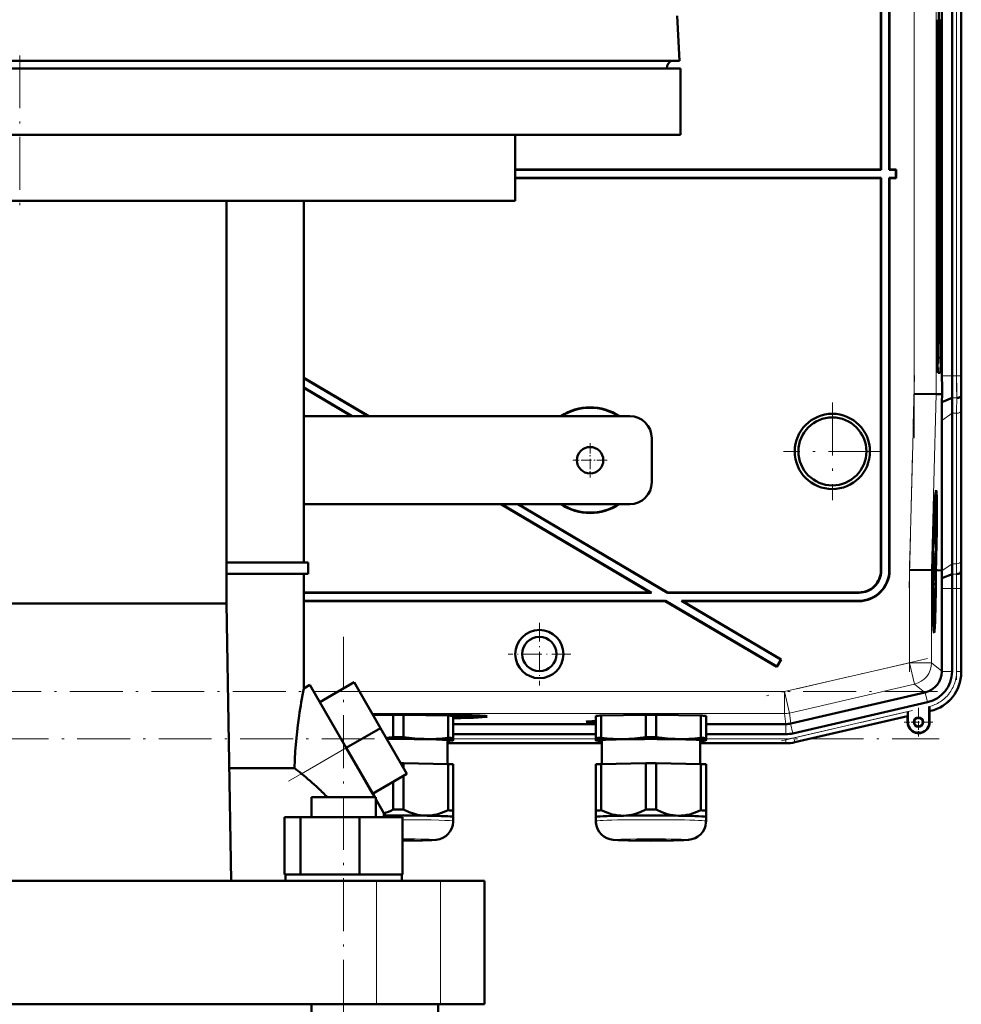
# Model space of a CAD drawing. Extents: x -2073 to 2460, y -1789 to 708.
# Tile 89 of 93: x 1930 to 2144, y 115 to 339. Entities that reach past the tile are written whole.
import ezdxf

# ---------------------------------------------------------------- set-up
doc = ezdxf.new("R2010")
doc.units = 0
doc.linetypes.add('DASHDOT', pattern=[18.5, 12, -3, 0.5, -3])

msp = doc.modelspace()

# ---------------------------------------------------------------- linework, layer by layer
at = {"color": 7, "lineweight": 50}
for p, q in [((2125.62, 304.99), (2125.62, 393.99)), ((2125.69, 304.92), (2125.69, 394.06)), ((2127.55, 393.92), (2127.55, 304.92)), ((2127.62, 393.99), (2127.62, 304.99)), ((2139.51, 258.13), (2139.51, 349.85)), ((2141.81, 349.85), (2141.81, 258.13)), ((2143.87, 258.13), (2143.87, 349.85)), ((2143.87, 349.85), (2143.87, 258.13)), ((2079.39, 339.89), (2079.92, 329.67)), ((2138.37, 268.99), (2138.37, 338.99)), ((2138.79, 338.99), (2138.79, 268.99)), ((2139.35, 338.99), (2139.35, 268.99)), ((1780.32, 329.67), (2061.58, 329.67)), ((2061.58, 329.67), (2066.64, 329.67)), ((2066.64, 329.67), (2079.92, 329.67)), ((1780.13, 327.89), (2080.13, 327.89)), ((1783.23, 327.89), (2059.03, 327.89)), ((2059.03, 327.89), (2077.02, 327.89)), ((2077.02, 327.89), (2077.02, 327.99)), ((2080.13, 327.89), (2080.13, 312.89)), ((1780.13, 312.89), (2080.13, 312.89)), ((2042.63, 312.89), (2042.63, 297.89)), ((2125.62, 304.99), (2042.63, 304.99)), ((2125.69, 304.92), (2042.63, 304.92)), ((2125.69, 304.92), (2125.62, 304.99)), ((2127.62, 304.99), (2127.55, 304.92)), ((2129.05, 304.92), (2127.55, 304.92)), ((2129.12, 304.99), (2127.62, 304.99)), ((2129.05, 304.92), (2129.12, 304.99)), ((2129.05, 303.06), (2129.05, 304.92)), ((2129.12, 302.99), (2129.12, 304.99)), ((2042.63, 303.06), (2125.69, 303.06)), ((2042.63, 302.99), (2125.62, 302.99)), ((2125.69, 303.06), (2125.62, 302.99)), ((2125.62, 302.99), (2125.62, 213.99)), ((2125.69, 303.06), (2125.69, 213.92)), ((2127.55, 214.05), (2127.55, 303.06)), ((2127.62, 302.99), (2127.55, 303.06)), ((2127.55, 303.06), (2129.05, 303.06)), ((2127.62, 213.98), (2127.62, 302.99)), ((2127.62, 302.99), (2129.12, 302.99)), ((2129.05, 303.06), (2129.12, 302.99)), ((1817.63, 297.89), (2042.63, 297.89)), ((1977.07, 297.89), (1977.07, 206.49)), ((1994.62, 215.74), (1994.62, 297.89)), ((2138.58, 260.98), (2138.47, 260.98)), ((2138.59, 260.98), (2138.47, 260.87)), ((1994.62, 257.71), (2009.41, 248.99)), ((1994.62, 257.63), (2009.27, 248.99)), ((2139.08, 258.8), (2138.64, 258.8)), ((1994.62, 255.47), (2005.61, 248.99)), ((1994.62, 255.39), (2005.47, 248.99)), ((2133.18, 254.07), (2138.18, 254.01)), ((2139.53, 253.99), (2138.18, 254.01)), ((2139.49, 252.19), (2139.53, 253.99)), ((2139.49, 252.19), (2141.84, 253.16)), ((2143.86, 253.56), (2143.9, 253.99)), ((2143.87, 216.92), (2143.87, 251.06)), ((2143.87, 216.92), (2143.87, 251.06)), ((2068.62, 248.99), (1994.62, 248.99)), ((2141.81, 215.5), (2141.81, 249.65)), ((2139.46, 213.99), (2139.46, 247.98)), ((2073.62, 243.99), (2073.62, 233.99)), ((2138.14, 230.35), (2137.94, 230.41)), ((1994.62, 228.99), (2068.62, 228.99)), ((2039.38, 228.99), (2073.29, 208.99)), ((2039.52, 228.99), (2073.55, 208.92)), ((2043.18, 228.99), (2077.21, 208.92)), ((2043.32, 228.99), (2077.23, 208.99)), ((2137.58, 220.94), (2137.59, 221.28)), ((2137.64, 222.11), (2137.62, 222.11)), ((2137.65, 222.05), (2137.62, 222.05)), ((2137.64, 222.11), (2137.63, 222.31)), ((2137.66, 222.9), (2137.65, 222.05)), ((2137.55, 219.24), (2137.52, 219.24)), ((2137.52, 218.96), (2137.52, 219.19)), ((2137.6, 219.19), (2137.52, 219.19)), ((2137.57, 220.25), (2137.54, 220.25)), ((2137.57, 220.17), (2137.54, 220.18)), ((2137.58, 220.12), (2137.54, 220.12)), ((2137.56, 219.73), (2137.55, 219.24)), ((2137.6, 219.68), (2137.56, 219.68)), ((2137.57, 220.17), (2137.57, 220.25)), ((2137.58, 220.12), (2137.57, 220.17)), ((2137.58, 221.08), (2137.58, 220.94)), ((2137.59, 220.44), (2137.58, 220.12)), ((2137.62, 220.41), (2137.59, 220.41)), ((2137.6, 219.68), (2137.62, 220.41)), ((2137.6, 219.19), (2137.6, 219.68)), ((2137.51, 217.02), (2137.45, 217.02)), ((2137.61, 217.46), (2137.46, 217.46)), ((2137.57, 217.21), (2137.46, 217.22)), ((2137.49, 215.19), (2137.51, 217.02)), ((2137.52, 218.55), (2137.5, 218.55)), ((2137.52, 218.96), (2137.51, 218.96)), ((2137.52, 217.02), (2137.51, 215.59)), ((2137.51, 217.02), (2137.52, 217.02)), ((2137.52, 218.96), (2137.61, 217.87)), ((2137.52, 218.55), (2137.52, 218.96)), ((2137.61, 217.46), (2137.52, 218.55)), ((2137.52, 217.21), (2137.52, 217.46)), ((2137.61, 217.87), (2137.61, 217.46)), ((1977.07, 215.74), (1995.62, 215.74)), ((1995.62, 213.24), (1995.62, 215.74)), ((2137.32, 215.47), (2137.29, 214.02)), ((2137.37, 215.47), (2137.32, 215.47)), ((2137.32, 215.47), (2137.37, 215.47)), ((2137.33, 214.02), (2137.37, 215.47)), ((2137.35, 216.49), (2137.39, 216.49)), ((2137.39, 216.49), (2137.35, 216.49)), ((2137.42, 215.98), (2137.38, 214.02)), ((2137.54, 214.79), (2137.39, 214.8)), ((2137.56, 214.74), (2137.39, 214.75)), ((2137.49, 215.19), (2137.4, 215.19)), ((2137.54, 214.79), (2137.49, 215.19)), ((2137.53, 216.08), (2137.51, 216.08)), ((2137.51, 215.59), (2137.53, 215.4)), ((2137.59, 215.94), (2137.54, 215.95)), ((2137.54, 215.29), (2137.54, 214.79)), ((2137.56, 215.24), (2137.54, 215.24)), ((2137.56, 215.24), (2137.59, 215.94)), ((2137.56, 214.74), (2137.56, 215.24)), ((2138.04, 214.01), (2138.09, 215.98)), ((2138.14, 215.97), (2138.08, 214.01)), ((2138.13, 214.01), (2138.18, 215.97)), ((1995.62, 213.24), (1977.07, 213.24)), ((1994.62, 187.18), (1994.62, 213.24)), ((2132.13, 214.09), (2137.13, 214.02)), ((2137.13, 214.02), (2137.29, 214.02)), ((2137.38, 214.02), (2137.33, 214.02)), ((2137.57, 214.2), (2137.38, 214.2)), ((2137.51, 214.15), (2137.38, 214.15)), ((2137.47, 212.97), (2137.38, 212.97)), ((2137.53, 212.62), (2137.48, 212.62)), ((2137.55, 212.32), (2137.57, 214.2)), ((2137.58, 214.2), (2137.56, 211.68)), ((2137.57, 214.2), (2137.58, 214.2)), ((2138.08, 214.01), (2138.04, 214.01)), ((2138.13, 214), (2138.5, 214)), ((2138.5, 214), (2139.46, 213.99)), ((2139.46, 213.85), (2139.46, 213.99)), ((2139.5, 212.21), (2141.79, 213.16)), ((2143.81, 213.56), (2143.85, 213.99)), ((2137.49, 211.73), (2137.39, 211.73)), ((2137.56, 211.68), (2137.39, 211.68)), ((2137.45, 211.14), (2137.4, 211.14)), ((2137.45, 210.33), (2137.41, 210.33)), ((2137.45, 211.14), (2137.55, 211.14)), ((2137.45, 210.33), (2137.45, 211.14)), ((2137.51, 209.48), (2137.45, 210.33)), ((2137.46, 210.6), (2137.54, 209.57)), ((2137.55, 210.6), (2137.46, 210.6)), ((2137.49, 212.23), (2137.49, 211.73)), ((2137.55, 211.73), (2137.49, 211.73)), ((2137.55, 211.14), (2137.55, 210.6)), ((2073.29, 208.99), (1994.62, 208.99)), ((2073.55, 208.92), (1994.62, 208.92)), ((2073.55, 208.92), (2073.29, 208.99)), ((2077.21, 208.92), (2077.23, 208.99)), ((2120.69, 208.92), (2077.21, 208.92)), ((2120.62, 208.99), (2077.23, 208.99)), ((2137.52, 209.29), (2137.42, 209.29)), ((2137.44, 208.35), (2137.51, 209.11)), ((2137.54, 209), (2137.44, 208.01)), ((2137.45, 207.98), (2137.53, 207.98)), ((2137.52, 209.29), (2137.51, 209.48)), ((2137.51, 209.11), (2137.52, 209.29)), ((2137.53, 207.98), (2137.52, 207.44)), ((2137.54, 209.57), (2137.54, 209)), ((2139.51, 191.13), (2139.51, 209.85)), ((2141.81, 191.04), (2141.81, 209.85)), ((2143.87, 190.84), (2143.87, 209.85)), ((2143.87, 191.04), (2143.87, 209.85)), ((1977.07, 206.49), (1883.17, 206.49)), ((1977.07, 206.49), (1978.1, 143.49)), ((1994.62, 207.06), (2076.71, 207.06)), ((1994.62, 206.99), (2076.69, 206.99)), ((2076.69, 206.99), (2076.71, 207.06)), ((2076.69, 206.99), (2102, 192.06)), ((2076.71, 207.06), (2101.98, 192.15)), ((2080.62, 206.99), (2080.37, 207.06)), ((2080.37, 207.06), (2120.56, 207.06)), ((2080.37, 207.06), (2102.92, 193.76)), ((2080.62, 206.99), (2120.63, 206.99)), ((2080.62, 206.99), (2103.02, 193.78)), ((2137.52, 207.44), (2137.46, 207.44)), ((2137.71, 201.55), (2137.52, 201.5)), ((2102.92, 193.76), (2101.98, 192.15)), ((2103.02, 193.78), (2102, 192.06)), ((2102.92, 193.76), (2103.02, 193.78)), ((2101.98, 192.15), (2102, 192.06)), ((2139.51, 191.13), (2139.51, 191.04)), ((1994.62, 187.18), (1996, 187.98)), ((1996, 187.98), (2004.25, 173.69)), ((1998.25, 184.08), (2006.05, 188.58)), ((2012.05, 178.19), (2006.05, 188.58)), ((2135.64, 186.26), (2105.16, 179.23)), ((2135.72, 186.28), (2135.64, 186.26)), ((2004.25, 173.69), (1998.25, 184.08)), ((2105.67, 176.99), (2136.24, 184.04)), ((2010.36, 181.11), (2014.88, 181.18)), ((2014.88, 176.13), (2014.88, 181.18)), ((2015.54, 181.3), (2015.54, 181.35)), ((2015.54, 181.35), (2015.54, 181.3)), ((2016.54, 181.35), (2016.54, 181.3)), ((2016.54, 181.3), (2016.54, 181.35)), ((2017.25, 181.18), (2027.38, 181.03)), ((2017.25, 176.13), (2017.25, 181.18)), ((2025.26, 181.17), (2025.26, 181.06)), ((2034.16, 180.82), (2034.22, 181.05)), ((2062.13, 181.03), (2072.25, 181.18)), ((2072.25, 176.13), (2072.25, 181.18)), ((2074.63, 181.18), (2084.75, 181.03)), ((2074.63, 176.13), (2074.63, 181.18)), ((2131.77, 181.96), (2131.77, 179.53)), ((2136.63, 183.08), (2136.64, 182.7)), ((2136.63, 179.53), (2136.63, 183.08)), ((2136.64, 182.7), (2136.64, 182.37)), ((2136.67, 182.06), (2136.7, 182.03)), ((2136.7, 182.03), (2136.9, 182.08)), ((2136.7, 182.03), (2136.9, 182.08)), ((2136.7, 182.03), (2136.7, 179.53)), ((2136.7, 179.53), (2136.7, 182.03)), ((2027.38, 175.98), (2027.38, 181.03)), ((2028.57, 175.93), (2028.57, 180.98)), ((2028.57, 179.1), (2060.94, 179.1)), ((2060.94, 175.93), (2060.94, 180.97)), ((2062.13, 175.98), (2062.13, 181.03)), ((2084.75, 175.98), (2084.75, 181.03)), ((2085.94, 175.93), (2085.94, 180.97)), ((2085.94, 179.1), (2104.04, 179.1)), ((2106.13, 174.98), (2131.7, 180.88)), ((2106.13, 174.98), (2131.7, 180.88)), ((2131.7, 180.88), (2131.74, 180.92)), ((2131.7, 179.53), (2131.7, 180.88)), ((2004.25, 173.69), (2012.05, 178.19)), ((2018.05, 167.8), (2012.05, 178.19)), ((2028.57, 176.8), (2060.94, 176.8)), ((2085.94, 176.8), (2104.05, 176.8)), ((2027.22, 175.43), (2027.22, 170.04)), ((2027.22, 174.74), (2062.29, 174.74)), ((2027.22, 174.74), (2062.29, 174.74)), ((2028.51, 175.39), (2028.57, 175.41)), ((2028.57, 175.43), (2028.57, 175.93)), ((2028.57, 175.41), (2028.57, 175.43)), ((2060.94, 175.93), (2060.94, 175.42)), ((2060.94, 175.42), (2060.94, 175.41)), ((2061, 175.39), (2060.94, 175.41)), ((2062.29, 170.04), (2062.29, 175.42)), ((2084.59, 175.42), (2084.59, 170.04)), ((2104.05, 174.74), (2084.59, 174.74)), ((2084.59, 174.74), (2104.05, 174.74)), ((2085.88, 175.39), (2085.94, 175.41)), ((2085.94, 175.42), (2085.94, 175.93)), ((2085.94, 175.41), (2085.94, 175.42)), ((2010.72, 162.49), (2004.25, 173.69)), ((2010.25, 163.3), (2005.6, 171.36)), ((2017.25, 170.19), (2027.38, 170.03)), ((2017.25, 170.19), (2017.25, 169.17)), ((2027.38, 170.03), (2027.38, 159.53)), ((2028.57, 169.98), (2028.57, 159.48)), ((2060.94, 169.98), (2060.94, 159.47)), ((2062.13, 170.03), (2072.25, 170.19)), ((2062.13, 170.03), (2062.13, 159.53)), ((2072.25, 170.19), (2072.25, 159.68)), ((2074.63, 170.19), (2084.75, 170.03)), ((2074.63, 170.19), (2074.63, 159.68)), ((2084.75, 170.03), (2084.75, 159.53)), ((2085.94, 169.98), (2085.94, 159.47)), ((1977.68, 169.1), (1992.5, 169.1)), ((2010.25, 163.3), (2018.05, 167.8)), ((2014.88, 165.97), (2014.88, 159.68)), ((2017.25, 167.34), (2017.25, 159.68)), ((1996.36, 162.49), (2008.82, 162.49)), ((1996.36, 157.99), (1996.36, 162.49)), ((2008.82, 162.49), (2010.96, 162.49)), ((2010.96, 162.07), (2010.96, 162.49)), ((2010.96, 157.99), (2010.96, 162.49)), ((2012.83, 158.84), (2010.96, 162.07)), ((2012.83, 157.99), (2012.83, 158.84)), ((2012.83, 158.84), (2013.32, 157.99)), ((2028.57, 158.02), (2028.57, 159.48)), ((2060.94, 159.47), (2060.94, 158.02)), ((2085.94, 158.02), (2085.94, 159.47)), ((1990.28, 157.99), (1993.86, 157.99)), ((1990.28, 144.99), (1990.28, 157.99)), ((1993.86, 157.99), (2007.25, 157.99)), ((1993.86, 144.99), (1993.86, 157.99)), ((2007.25, 157.99), (2017.05, 157.99)), ((2007.25, 144.99), (2007.25, 157.99)), ((2017.05, 144.99), (2017.05, 157.99)), ((2017.05, 144.99), (2017.05, 157.99)), ((2028.56, 158.01), (2028.57, 158.02)), ((2028.57, 158.02), (2028.57, 157.07)), ((2028.57, 158.02), (2028.57, 158.02)), ((2060.94, 157.07), (2060.94, 158.02)), ((2085.94, 158.02), (2085.94, 157.07)), ((2085.94, 158.02), (2085.94, 158.02)), ((2085.94, 158.01), (2085.94, 158.02)), ((1849.13, 143.49), (2011.11, 143.49)), ((1990.28, 144.99), (1990.65, 144.99)), ((1990.46, 144.99), (1993.49, 144.99)), ((1990.46, 144.99), (1990.46, 143.49)), ((1993.49, 144.99), (1993.86, 144.99)), ((1993.86, 144.99), (1995.24, 144.99)), ((1995.24, 144.99), (2003.66, 144.99)), ((2003.66, 144.99), (2005.87, 144.99)), ((2005.87, 144.99), (2007.25, 144.99)), ((2007.25, 144.99), (2008.26, 144.99)), ((2008.26, 144.99), (2016.03, 144.99)), ((2011.11, 143.49), (2025.69, 143.49)), ((2016.03, 144.99), (2017.05, 144.99)), ((2016.86, 144.99), (2016.86, 143.49)), ((2016.86, 144.99), (2016.86, 143.49)), ((2025.69, 143.49), (2035.62, 143.49)), ((2035.62, 115.49), (2035.62, 143.49)), ((2011.11, 115.49), (1849.13, 115.49)), ((1996.36, -201.51), (1996.36, 115.49)), ((2025.69, 115.49), (2011.11, 115.49)), ((2025.12, 115.49), (2025.12, 99.49)), ((2035.62, 115.49), (2025.69, 115.49))]:
    msp.add_line(p, q, dxfattribs=at)
at = {"color": 7, "linetype": 'DASHDOT', "lineweight": 18}
for p, q in [((2133.18, 244.01), (2133.18, 363.97)), ((2142.84, 359.02), (2142.84, 248.96)), ((1930.13, 330.89), (1930.13, 294.89)), ((2132.03, 210), (2133.29, 258.22)), ((2114.62, 252.09), (2114.62, 229.89)), ((2125.72, 240.99), (2103.52, 240.99)), ((2132.13, 190.92), (2132.13, 216.19)), ((2142.84, 211.73), (2142.84, 189.16)), ((2003.66, -237.91), (2003.66, 198.89)), ((2136.25, 193.98), (2099.65, 185.53)), ((2138.52, 186.48), (1721.53, 186.48)), ((2103.08, 175.33), (2134.38, 182.56)), ((1991.15, 166.12), (2012.19, 178.27)), ((1721.19, 175.77), (2138.86, 175.77))]:
    msp.add_line(p, q, dxfattribs=at)
at = {"color": 7, "lineweight": 18}
for p, q in [((2133.18, 254.07), (2133.18, 353.9)), ((2138.18, 254.01), (2138.18, 353.97)), ((2142.84, 349.85), (2142.84, 258.13)), ((2143.84, 349.85), (2143.84, 258.13)), ((2139.35, 338.99), (2138.79, 338.99)), ((1783.22, 327.99), (2059.04, 327.99)), ((2059.04, 327.99), (2064, 327.99)), ((2064, 327.99), (2077.02, 327.99)), ((2138.79, 268.99), (2139.35, 268.99)), ((2138.58, 260.98), (2138.47, 260.87)), ((2138.62, 258.83), (2139.08, 258.8)), ((2139.51, 258.13), (2141.81, 258.13)), ((2141.81, 258.13), (2142.84, 258.13)), ((2143.84, 258.13), (2142.84, 258.13)), ((2143.84, 258.13), (2143.87, 258.13)), ((2132.13, 214.09), (2133.18, 254.07)), ((2137.13, 214.02), (2138.18, 254.01)), ((2141.84, 253.16), (2142.86, 253.16)), ((2143.84, 216.19), (2143.84, 250.33)), ((2139.46, 247.98), (2141.81, 249.65)), ((2141.81, 249.65), (2142.84, 249.65)), ((2142.84, 215.5), (2142.84, 249.65)), ((2139.46, 213.85), (2141.81, 215.5)), ((2141.81, 215.5), (2142.84, 215.5)), ((2125.62, 213.99), (2125.69, 213.92)), ((2127.55, 214.05), (2127.62, 213.98)), ((2132.13, 193.03), (2132.13, 214.09)), ((2137.13, 193.03), (2137.13, 214.02)), ((2141.79, 213.16), (2142.82, 213.16)), ((2143.9, 213.99), (2143.85, 213.99)), ((2120.62, 208.99), (2120.69, 208.92)), ((2139.51, 209.85), (2141.81, 209.85)), ((2141.81, 209.85), (2142.84, 209.85)), ((2142.84, 209.85), (2143.84, 209.85)), ((2142.84, 191.04), (2142.84, 209.85)), ((2143.84, 209.85), (2143.87, 209.85)), ((2143.84, 209.85), (2143.84, 191.04)), ((2120.63, 206.99), (2120.56, 207.06)), ((2103.77, 186.48), (2132.13, 193.03)), ((2137.13, 193.03), (2132.13, 193.03)), ((2132.13, 193.03), (2133.26, 188.16)), ((2137.13, 193.03), (2139.51, 191.13)), ((2139.51, 191.04), (2141.81, 191.04)), ((2143.84, 191.04), (2142.84, 191.04)), ((2143.84, 191.04), (2143.87, 191.04)), ((2133.26, 188.16), (2104.89, 181.61)), ((2135.64, 186.26), (2133.26, 188.16)), ((1996.87, 186.48), (2002.41, 186.48)), ((2007.26, 186.48), (2103.77, 186.48)), ((2103.77, 186.48), (2104.89, 181.61)), ((2103.77, 186.48), (2103.77, 181.48)), ((2135.72, 186.28), (2136.24, 184.04)), ((2103.77, 181.48), (2010.15, 181.48)), ((2104.04, 179.1), (2103.77, 181.48)), ((2104.89, 181.61), (2105.16, 179.23)), ((2105.9, 175.98), (2131.77, 181.96)), ((2136.67, 182.06), (2136.7, 182.07)), ((2136.7, 182.07), (2136.7, 182.03)), ((2104.05, 179.1), (2104.05, 176.8)), ((2105.15, 179.23), (2105.67, 176.99)), ((2106.12, 175.01), (2131.74, 180.92)), ((2131.77, 179.53), (2131.7, 179.53)), ((2136.63, 179.53), (2136.7, 179.53)), ((2027.22, 174.77), (2062.29, 174.77)), ((2028.57, 175.77), (2060.94, 175.77)), ((2084.59, 174.77), (2104.05, 174.77)), ((2085.94, 175.77), (2104.05, 175.77)), ((2104.05, 174.77), (2104.05, 175.77)), ((2104.05, 174.77), (2104.05, 174.74)), ((2106.12, 175.01), (2105.9, 175.98)), ((2106.12, 175.01), (2106.13, 174.98)), ((1994.1, 167.83), (2004.25, 173.69)), ((2011.11, 115.49), (2011.11, 143.49)), ((2025.69, 115.49), (2025.69, 143.49))]:
    msp.add_line(p, q, dxfattribs=at)
at = {"color": 7, "linetype": 'DASHDOT', "lineweight": 18, "ltscale": 0.195001}
for p, q in [((2059.62, 242.89), (2059.62, 235.09)), ((2063.52, 238.99), (2055.72, 238.99))]:
    msp.add_line(p, q, dxfattribs=at)
at = {"color": 7, "linetype": 'DASHDOT', "lineweight": 18, "ltscale": 0.355368}
for p, q in [((2048.11, 202.1), (2048.11, 187.88)), ((2055.22, 194.99), (2041, 194.99))]:
    msp.add_line(p, q, dxfattribs=at)
at = {"color": 7, "linetype": 'DASHDOT', "lineweight": 18, "ltscale": 0.1625}
for p, q in [((2134.2, 182.78), (2134.2, 176.28)), ((2137.45, 179.53), (2130.95, 179.53))]:
    msp.add_line(p, q, dxfattribs=at)
at = {"color": 7, "linetype": 'DASHDOT', "lineweight": 18, "ltscale": 0.157961}
msp.add_line((2134.2, 182.69), (2134.2, 176.37), dxfattribs=at)
at = {"color": 7, "linetype": 'DASHDOT', "lineweight": 18, "ltscale": 0.157959}
msp.add_line((2137.36, 179.53), (2131.04, 179.53), dxfattribs=at)
at = {"color": 7, "lineweight": 50}
for points in [[(2137.6, 221.55), (2137.61, 221.64), (2137.62, 221.66)], [(2137.62, 221.66), (2137.62, 221.61), (2137.63, 221.45), (2137.64, 220.39)], [(2137.61, 221.17), (2137.61, 221.15), (2137.59, 220.92), (2137.59, 220.44)], [(2137.64, 220.39), (2137.61, 219.33), (2137.6, 219.19)], [(2137.62, 220.41), (2137.62, 221.1), (2137.62, 221.15), (2137.61, 221.17)], [(2137.53, 216.08), (2137.56, 217.12), (2137.57, 217.19), (2137.57, 217.21)], [(2137.57, 217.21), (2137.59, 217.1), (2137.59, 216.92)], [(2137.57, 216.72), (2137.56, 216.61), (2137.54, 215.95)], [(2137.6, 215.94), (2137.57, 214.88), (2137.56, 214.74)], [(2137.59, 215.94), (2137.58, 216.61), (2137.57, 216.72)], [(2137.47, 212.97), (2137.49, 213.93), (2137.5, 214.11), (2137.51, 214.15)], [(2137.49, 211.73), (2137.47, 212.24), (2137.47, 212.97)], [(2137.5, 213.66), (2137.49, 213.54), (2137.48, 212.96)], [(2137.48, 212.96), (2137.49, 212.29), (2137.49, 212.24), (2137.49, 212.23)], [(2137.53, 212.62), (2137.51, 213.58), (2137.51, 213.64), (2137.5, 213.66)], [(2137.51, 214.15), (2137.52, 213.97), (2137.54, 213.08)], [(2136.64, 182.37), (2136.66, 182.08), (2136.67, 182.06), (2136.67, 182.06)], [(1992.5, 169.1), (1992.58, 171.02), (1992.69, 172.92), (1993.01, 176.63), (1993.27, 178.88), (1993.56, 180.99)], [(2022.32, 175.71), (2021.06, 175.75), (2019.8, 175.84), (2018.54, 175.96), (2017.25, 176.13)], [(2027.38, 175.98), (2026.02, 175.84), (2024.68, 175.75), (2023.5, 175.71), (2022.32, 175.71)], [(2067.19, 175.71), (2066.01, 175.71), (2064.83, 175.75), (2063.49, 175.84), (2062.13, 175.98)], [(2072.25, 176.13), (2070.97, 175.96), (2069.71, 175.83), (2068.45, 175.75), (2067.19, 175.71)], [(2079.69, 175.71), (2078.43, 175.75), (2077.18, 175.83), (2075.91, 175.96), (2074.63, 176.13)], [(2084.75, 175.98), (2083.39, 175.84), (2082.05, 175.75), (2080.87, 175.71), (2079.69, 175.71)], [(2022.32, 158.31), (2021.69, 158.34), (2021.08, 158.41), (2020.42, 158.52), (2019.77, 158.69), (2018.51, 159.11), (2017.25, 159.68)], [(2027.38, 159.53), (2026.12, 159), (2024.86, 158.61), (2024.21, 158.47), (2023.56, 158.37), (2022.94, 158.32), (2022.32, 158.31)], [(2067.19, 158.3), (2066.57, 158.32), (2065.94, 158.37), (2065.29, 158.47), (2064.65, 158.61), (2063.39, 159), (2062.13, 159.53)], [(2072.25, 159.68), (2071, 159.11), (2069.74, 158.68), (2069.09, 158.52), (2068.43, 158.41), (2067.81, 158.33), (2067.19, 158.3)], [(2079.69, 158.3), (2079.07, 158.33), (2078.45, 158.41), (2077.8, 158.52), (2077.15, 158.68), (2075.89, 159.11), (2074.63, 159.68)], [(2084.75, 159.53), (2083.5, 159), (2082.24, 158.61), (2081.59, 158.47), (2080.94, 158.37), (2080.32, 158.32), (2079.69, 158.3)], [(2017.05, 152.62), (2021.58, 152.67), (2023.68, 152.74), (2024.68, 152.82), (2025.48, 152.98), (2026.2, 153.26), (2026.86, 153.67), (2027.42, 154.17), (2027.89, 154.77), (2028.24, 155.44), (2028.47, 156.17), (2028.56, 156.92), (2028.57, 157.07)], [(2073.44, 152.61), (2068.37, 152.66), (2065.97, 152.73), (2064.89, 152.81), (2064.13, 152.95), (2063.44, 153.2), (2062.77, 153.58), (2062.19, 154.07), (2061.7, 154.65), (2061.32, 155.31), (2061.07, 156.02), (2060.95, 156.77), (2060.94, 157.07)], [(2073.44, 152.61), (2078.52, 152.66), (2080.91, 152.73), (2081.99, 152.81), (2082.75, 152.95), (2083.45, 153.2), (2084.11, 153.58), (2084.7, 154.07), (2085.18, 154.65), (2085.56, 155.31), (2085.81, 156.02), (2085.93, 156.77), (2085.94, 157.07)]]:
    msp.add_lwpolyline(points, dxfattribs=at)
for centre, radius in [((2114.62, 240.99), 8.54), ((2114.62, 240.99), 7.72), ((2059.62, 238.99), 3), ((2048.11, 194.99), 5.47), ((2048.11, 194.99), 3.88), ((2134.2, 179.53), 1.07), ((2134.2, 179.53), 1)]:
    msp.add_circle(centre, radius, dxfattribs=at)
for centre, radius, start, end in [((2079.02, 327.89), 2, 116.8684, 177), ((2665.42, 258.09), 525.91, 179.9957, 180.4469), ((2561.88, 258.03), 420.07, 179.9858, 180.6638), ((2490.95, 258.04), 347.08, 179.9853, 180.6691), ((2392.32, 249.35), 250.51, 179.1277, 179.9315), ((2351.23, 250.81), 207.36, 179.1212, 179.9305), ((2059.62, 238.99), 12, 56.4427, 123.5573), ((2059.62, 238.99), 11.9, 57.2111, 122.7889), ((2440.85, 247.63), 301.39, 179.1332, 179.9321), ((2068.62, 243.99), 5, 0, 90), ((2068.62, 233.99), 5, 270, 360), ((2138.08, 230.29), 0.0805, 4.8393, 48.6176), ((2059.62, 238.99), 12, 236.4427, 303.5573), ((2059.62, 238.99), 11.9, 237.2111, 302.7889), ((2137.77, 222.1), 0.129, 175.8658, 199.2161), ((2142.49, 219.62), 4.95, 179.4351, 184.4451), ((2140.42, 219.97), 2.88, 179.1341, 184.6358), ((2110.59, 220.53), 26.99, 359.3998, 0.6122), ((2107.03, 216.34), 30.57, 359.2603, 1.093), ((1931.22, 217.17), 212.65, 359.1437, 359.9328), ((2351.09, 217.17), 207.22, 180.0687, 180.8785), ((2170.9, 215.77), 33.37, 179.4676, 180.647), ((2155.5, 215.69), 17.96, 179.1828, 181.286), ((1972.52, 215.7), 169.29, 359.1397, 359.9326), ((2120.56, 214.05), 6.99, 269.9843, 0.0157), ((2120.63, 213.98), 5, 269.9843, 0.0157), ((2120.63, 213.98), 6.99, 269.9842, 0.0158), ((2120.7, 213.91), 5, 269.9843, 0.0157), ((2159.48, 212.65), 21.94, 180.0813, 182.4019), ((2195.81, 213.58), 58.27, 180.4885, 181.2422), ((2024.69, 210.86), 114.81, 0.6735, 1.491), ((1857.41, 209.91), 284.4, 359.9866, 0.6543), ((1786.54, 209.93), 357.33, 359.9869, 0.6511), ((2491.46, 209.93), 347.59, 179.3315, 180.0144), ((2137.68, 211.73), 0.129, 175.8658, 199.2161), ((1939.12, 209.9), 200.39, 359.9856, 0.6607), ((2134.51, 191.14), 5, 284.0551, 358.9536), ((2134.62, 191.04), 7.18, 282.9912, 0.0087), ((2134.88, 190.84), 8.99, 282.9916, 0.0084), ((2120.82, 162.3), 128.62, 168.8488, 171.649), ((2134.2, 179.53), 2.5, 180, 0), ((2134.2, 179.53), 2.43, 180, 360), ((2134.2, 179.53), 2.5, 218.7594, 0), ((2134.2, 179.53), 1, 38.8023, 269.957), ((2104.05, 183.99), 7.19, 270.0004, 282.9993), ((2008.4, 220.34), 44.68, 276.3631, 278.3453), ((2104.05, 183.99), 9.25, 270.0004, 282.9992), ((2104.05, 183.99), 9.25, 270.0004, 282.9992), ((1881.05, 27.56), 180.15, 51.1338, 51.7824), ((1949.06, 111.93), 71.79, 47.0694, 51.139), ((1949.18, 112.06), 71.61, 44.7681, 47.0684), ((2008.27, 172.63), 14.54, 288.3043, 297.0602)]:
    msp.add_arc(centre, radius, start, end, dxfattribs=at)
at = {"color": 7, "lineweight": 18}
for centre, radius, start, end in [((2561.64, 258.03), 418.8, 179.9856, 180.6657), ((2527.44, 258.03), 383.61, 179.9854, 180.6681), ((2392.75, 249.34), 249.92, 179.1254, 179.9311), ((2372.93, 250.05), 229.1, 179.1224, 179.9306), ((1972.85, 215.7), 169.99, 359.143, 359.9328), ((1952.92, 216.41), 190.91, 359.1448, 359.9328), ((1857.21, 209.91), 285.63, 359.9869, 0.6516), ((1823.01, 209.92), 320.83, 359.987, 0.6502), ((2134.62, 191.04), 9.21, 282.9951, 0.005), ((2134.66, 191.04), 8.17, 341.479, 0.0467), ((2134.69, 191.01), 8.13, 322.0259, 341.626), ((2134.67, 190.99), 8.15, 302.6137, 322.2041), ((2134.64, 191.02), 8.18, 284.1355, 302.7235), ((2103.77, 186.48), 5, 270, 283), ((2104.05, 183.97), 8.2, 269.9878, 283.0122), ((2104.05, 183.99), 9.21, 270.0004, 282.9992)]:
    msp.add_arc(centre, radius, start, end, dxfattribs=at)
at = {"color": 7, "lineweight": 50}
for centre, major_axis, ratio, start_param, end_param in [((2138.58, 338.99), (0, 8.01), 0.026177, 4.712389, 6.256996), ((2138.64, 268.99), (0, 10.19), 0.026177, 1.570796, 3.139981), ((2138.58, 268.99), (0, 8.01), 0.026177, 3.167782, 4.712389), ((2139.08, 268.99), (0, 10.19), 0.026177, 3.141593, 4.712389), ((2138.58, 268.99), (0, 8.01), 0.026177, 3.141593, 3.167782), ((2142.86, 253.57), (1, 0), 0.414255, 4.715234, 6.251119), ((2137.76, 216), (0.42, 16.16), 0.026173, 0.002609, 1.541551), ((2137.76, 215.91), (-0.38, -14.44), 0.026173, 3.134978, 4.673197), ((2137.76, 215.91), (-0.38, -14.44), 0.026173, 1.576165, 3.056296), ((2137.76, 216), (0.42, 16.16), 0.026173, 4.711319, 6.285795), ((2137.76, 216), (0.33, 12.78), 0.026173, 0.002734, 1.572781), ((2137.76, 216), (0.33, 12.78), 0.026173, 4.711319, 6.283528), ((2137.24, 215.98), (-0.09, -10.11), 0.026177, 1.394496, 1.448849), ((2137.71, 215.97), (0, -16.16), 0.026176, 4.833214, 6.28068), ((2137.71, 216.01), (0, 14.46), 0.026176, 1.709149, 3.149459), ((2137.71, 215.97), (0, -12.78), 0.026176, 4.865698, 6.280665), ((2137.71, 215.97), (0, -16.16), 0.026176, 6.28068, 7.732162), ((2137.71, 216.01), (0, 14.46), 0.026176, 3.149459, 4.573351), ((2137.71, 215.97), (0, -12.78), 0.026176, 6.280665, 7.699987), ((2137.72, 215.98), (-0.14, -16.16), 0.026177, 1.448448, 1.448756), ((2142.82, 213.57), (1, 0), 0.414215, 4.715229, 6.251119), ((2137.24, 215.98), (-0.09, -10.11), 0.026177, 1.072075, 1.132318), ((2016.04, 180.83), (-20.18, 0), 0.026177, 4.73717, 5.004243), ((2016.04, 180.83), (-18.12, 0), 0.026177, 4.739988, 5.036697), ((2016.04, 180.83), (-16.2, 0), 0.026177, 3.143885, 5.074707), ((2016.07, 180.82), (13.8, 0), 0.026177, 1.484737, 1.656856), ((2016.04, 180.83), (-20.18, 0), 0.026177, 3.143867, 4.687608), ((2016.04, 180.83), (-18.12, 0), 0.026177, 3.134523, 4.68479), ((2073.44, 180.82), (13.8, 0), 0.026177, 1.484737, 1.656856), ((2131.74, 181.95), (0, 1.03), 0.034024, 3.184364, 4.720253), ((2016.07, 180.82), (13.8, 0), 0.026177, 0.437539, 0.609658), ((2016.04, 180.83), (-20.18, 0), 0.026177, 2.240627, 3.143867), ((2016.04, 180.83), (-16.2, 0), 0.026177, 2.454681, 3.143885), ((2016.04, 180.83), (-18.12, 0), 0.026177, 2.334296, 3.134523), ((2069.03, 179.62), (10.3, 0), 0.026177, 2.47459, 3.1393), ((2069.03, 179.62), (10.3, 0), 0.026177, 3.1393, 3.808595), ((2073.44, 180.82), (13.8, 0), 0.026177, 2.531934, 2.704054), ((2073.44, 180.82), (13.8, 0), 0.026177, 0.437539, 0.609658), ((2104.04, 184.1), (4.97, 0.57), 0.999653, 4.598982, 4.601547), ((2104.04, 184.1), (-4.97, -0.57), 0.999653, 1.459955, 1.684204), ((2016.07, 175.43), (12.5, 0), 0.026177, 6.185296, 8.064277), ((2016.07, 175.43), (11.15, 0), 0.026177, 0, 1.805087), ((2016.07, 175.77), (-13.8, 0), 0.026177, 4.626329, 4.798449), ((2016.07, 175.43), (12.5, 0), 0.026177, 5.814135, 6.185296), ((2016.07, 175.77), (-13.8, 0), 0.026177, 3.579132, 3.751251), ((2073.44, 175.77), (-13.8, 0), 0.026177, 5.673527, 5.845646), ((2073.44, 175.42), (12.5, 0), 0.026177, 6.185296, 9.424778), ((2073.44, 175.42), (12.5, 0), 0.026177, 3.141593, 3.239482), ((2073.44, 175.42), (12.5, 0), 0.026177, 3.239482, 3.610643), ((2073.44, 175.42), (11.15, 0), 0.026177, 0, 3.141593), ((2073.44, 175.77), (-13.8, 0), 0.026177, 4.626329, 4.798449), ((2073.44, 175.42), (12.5, 0), 0.026177, 5.814135, 6.185296), ((2073.44, 175.77), (-13.8, 0), 0.026177, 3.579132, 3.751251), ((2016.07, 169.83), (13.8, 0), 0.026177, 1.484737, 1.527431), ((2016.07, 169.83), (13.8, 0), 0.026177, 0.437539, 0.609658), ((2073.44, 169.83), (13.8, 0), 0.026177, 2.531934, 2.704054), ((2073.44, 169.83), (13.8, 0), 0.026177, 1.484737, 1.656856), ((2073.44, 169.83), (13.8, 0), 0.026177, 0.437539, 0.609658), ((2016.07, 159.32), (-13.8, 0), 0.026177, 4.626329, 4.798449), ((2016.07, 159.32), (-13.8, 0), 0.026177, 3.579132, 3.751251), ((2073.44, 159.32), (-13.8, 0), 0.026177, 5.673527, 5.845646), ((2073.44, 159.32), (-13.8, 0), 0.026177, 4.626329, 4.798449), ((2073.44, 159.32), (-13.8, 0), 0.026177, 3.579132, 3.751251), ((2016.07, 158.02), (12.5, 0), 0.026177, 0, 1.809299), ((2073.44, 158.02), (12.5, 0), 0.026177, 0, 3.141593), ((2016.07, 152.83), (3.5, 0), 0.026177, 0, 1.28775), ((2016.07, 152.83), (3.5, 0), 0.026177, 4.996587, 6.283185), ((2073.44, 152.83), (3.5, 0), 0.026177, 0, 3.141593), ((2073.44, 152.83), (3.5, 0), 0.026177, 3.141593, 6.283185)]:
    msp.add_ellipse(centre, major_axis=major_axis, ratio=ratio, start_param=start_param, end_param=end_param, dxfattribs=at)
at = {"color": 7, "lineweight": 18}
for centre, major_axis, ratio, start_param, end_param in [((2142.84, 250.35), (1, 0), 0.707107, 4.712389, 6.248279), ((2142.84, 216.21), (1, 0), 0.707107, 4.712389, 6.248279), ((2132.13, 193.03), (3.11, 3.91), 0.999441, 4.04071, 5.384068), ((2016.07, 157.07), (12.5, 0), 0.026177, 0, 1.492517), ((2073.44, 157.07), (12.5, 0), 0.026177, 1.047198, 3.141593), ((2073.44, 157.07), (12.5, 0), 0.026177, 0, 1.047198), ((2016.07, 152.83), (8.26, 0), 0.026177, 4.831381, 7.735364), ((2073.44, 152.83), (8.26, 0), 0.026177, 1.570796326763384, 7.85398163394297)]:
    msp.add_ellipse(centre, major_axis=major_axis, ratio=ratio, start_param=start_param, end_param=end_param, dxfattribs=at)

doc.saveas('drawing.dxf')
